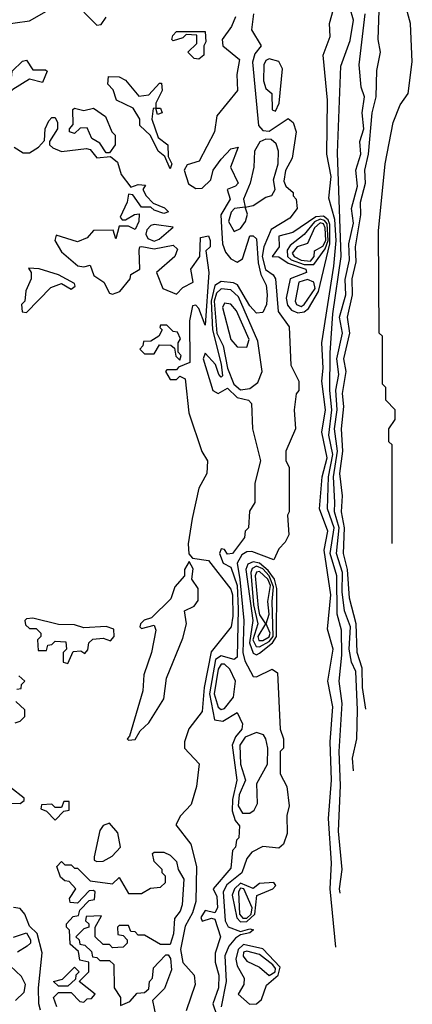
# Model space of a CAD drawing. Extents: x 2889633 to 3052318, y 540750 to 918690.
# Tile 52 of 256: x 3035764 to 3036993, y 554863 to 557947. Entities that reach past the tile are written whole.
import ezdxf

# ---------------------------------------------------------------- set-up
doc = ezdxf.new("R2010")
doc.units = 0

msp = doc.modelspace()

# ---------------------------------------------------------------- linework, layer by layer
at = {"layer": '0CON02XD'}
for points in [[(3036767.3, 555210.8), (3036765.8, 555225), (3036773.4, 555284.9), (3036762.5, 555405), (3036768.8, 555548.8), (3036764.3, 555655), (3036774.2, 555805), (3036764, 555875), (3036773, 555957), (3036771.2, 556035), (3036758.1, 556085), (3036756.5, 556205), (3036736.4, 556275), (3036748.8, 556355), (3036727.5, 556415), (3036730.8, 556515), (3036744.6, 556585), (3036732.1, 556645), (3036741.2, 556725), (3036735.5, 556785), (3036736.6, 556903.4), (3036744.4, 557025), (3036770.6, 557205), (3036759.5, 557529.5), (3036769.3, 557800.7), (3036798.3, 557881.7), (3036809.2, 557945), (3036785.9, 558025.9)], [(3036930, 556305.8), (3036930, 556615), (3036920, 556625), (3036920, 556665), (3036940, 556695), (3036940, 556725), (3036910, 556755), (3036910, 556795), (3036900, 556805), (3036900, 556955), (3036890, 556965), (3036887.5, 557285), (3036908.8, 557495), (3036933.3, 557625), (3036955, 557680), (3036980, 557715), (3036993.3, 557815), (3036987.5, 557935), (3036961.7, 558031.7)], [(3036753.5, 555041.7), (3036735.8, 555225), (3036740.8, 555305), (3036730.8, 555445), (3036740.8, 555565), (3036735.8, 555685), (3036744.2, 555795), (3036729.2, 555875), (3036745.7, 555975), (3036727.7, 556037.7), (3036737.8, 556145), (3036717.8, 556285), (3036728.6, 556345), (3036702.5, 556415), (3036711.4, 556515), (3036726.5, 556575), (3036710, 556655), (3036721.4, 556725), (3036710, 556815), (3036714, 556855), (3036710, 556935), (3036747.7, 557175), (3036754.7, 557255.3), (3036751.2, 557321.2), (3036732.3, 557387.7), (3036738.9, 557455), (3036725.8, 557525), (3036727.5, 557695), (3036713.8, 557835), (3036736.1, 557893.9), (3036734, 557935), (3036752.1, 557997.9)], [(3035315, 557958.1), (3035404.2, 557944.2), (3035455, 557949.2), (3035705, 557930), (3035795, 557942.5), (3035855, 557977.1)], [(3035965, 557970), (3036005, 557929.2), (3036018.7, 557931.3), (3036035, 557954)], [(3036496, 557965), (3036490, 557915), (3036520, 557865), (3036500.2, 557839.8), (3036493.2, 557813.2), (3036511.2, 557615), (3036525, 557599.2), (3036545, 557597.1), (3036605, 557637.5), (3036620, 557625), (3036630, 557595), (3036617, 557513), (3036596.1, 557473.9), (3036591.2, 557441.2), (3036597.5, 557425), (3036620, 557405), (3036620, 557395), (3036630, 557385), (3036632.5, 557355), (3036610, 557325), (3036550.9, 557289.1), (3036528.5, 557235), (3036523.4, 557205), (3036534.1, 557164.1), (3036558, 557148), (3036565.4, 557135.4), (3036572.9, 557032.9), (3036607.5, 556985), (3036612.5, 556865), (3036637.5, 556815), (3036637.5, 556785), (3036630, 556775), (3036623.3, 556725), (3036627.5, 556665), (3036597.5, 556595), (3036597.5, 556565), (3036607.5, 556545), (3036607.5, 556405), (3036602.5, 556395), (3036607, 556333), (3036595, 556310), (3036575, 556290), (3036560, 556255), (3036490.7, 556280.7), (3036475, 556280.5), (3036459.1, 556270.9), (3036445.4, 556245), (3036453.1, 556193.1), (3036465.4, 556065), (3036462.7, 555965), (3036469.1, 555939.1), (3036495, 555890), (3036505, 555888.8), (3036555, 555912.5), (3036571.7, 555901.7), (3036580, 555725), (3036590, 555695), (3036590, 555665), (3036580, 555655), (3036580, 555585), (3036600, 555545), (3036607.5, 555485), (3036600, 555455), (3036601.7, 555398.3), (3036590, 555365), (3036575, 555352.5), (3036525, 555357.1), (3036490.4, 555339.6), (3036475, 555320), (3036460, 555275), (3036412.7, 555237.3), (3036401.1, 555215), (3036407.8, 555125), (3036416.3, 555106.3), (3036455, 555091.2), (3036485, 555100), (3036496.4, 555096.4), (3036485, 555086.7), (3036455, 555080.8), (3036439.2, 555070.8), (3036418.5, 555045), (3036406.4, 555015), (3036410.4, 554935), (3036394.5, 554855)], [(3036809.2, 555594), (3036806.4, 555633.6), (3036820, 555695), (3036821.2, 555785), (3036816.7, 555905), (3036802.5, 555935), (3036795.6, 555975), (3036799.5, 556045), (3036781.1, 556095), (3036773.8, 556155), (3036774.5, 556215), (3036755.6, 556275), (3036764.6, 556355), (3036749.5, 556405), (3036751.1, 556435), (3036746.4, 556515), (3036759.2, 556595), (3036750, 556665), (3036758.2, 556725), (3036753.7, 556786.3), (3036763.1, 556835), (3036756.7, 556885), (3036774.3, 556965), (3036765.6, 557015), (3036785.6, 557085), (3036783.2, 557133.2), (3036796.7, 557195), (3036794.4, 557245), (3036809.7, 557309.6), (3036802.5, 557355), (3036822, 557425), (3036816, 557475), (3036832, 557525), (3036828.8, 557565), (3036841.2, 557605), (3036836.2, 557655), (3036843.3, 557705), (3036833.3, 557735), (3036826.7, 557805), (3036846.2, 557965)], [(3036847.8, 555787), (3036837.8, 555855), (3036836.2, 555916.2), (3036821.1, 555965), (3036817.5, 556055), (3036796.9, 556135), (3036790.9, 556225), (3036777.8, 556275), (3036780.9, 556355), (3036771.1, 556405), (3036774.4, 556455), (3036766.7, 556525), (3036775.5, 556595.5), (3036771.9, 556665), (3036778.9, 556735), (3036774.5, 556775.5), (3036786.7, 556845), (3036779.4, 556885), (3036797.8, 556965), (3036790.6, 557015), (3036806.5, 557085), (3036804.5, 557135), (3036817.9, 557187.9), (3036815.6, 557235), (3036832.2, 557335), (3036831.1, 557375), (3036846.5, 557435), (3036844.4, 557475), (3036856.4, 557525), (3036867.8, 557655), (3036880.6, 557705), (3036882.7, 557787.3), (3036894, 557845), (3036886, 557885), (3036889.2, 557975)], [(3036440, 557955), (3036427.5, 557925), (3036397.5, 557885), (3036400, 557865), (3036451.7, 557821.7), (3036443.8, 557775), (3036445.8, 557725), (3036381.2, 557645), (3036373.8, 557595), (3036326, 557504), (3036288, 557492), (3036278.6, 557475), (3036292.4, 557432.4), (3036315, 557417.5), (3036335, 557418.6), (3036362, 557445), (3036370, 557475), (3036395, 557510), (3036425, 557542.5), (3036447.5, 557547.5), (3036423.8, 557485), (3036447.5, 557435), (3036440, 557425), (3036413.3, 557415), (3036423.3, 557385), (3036394, 557335), (3036395.6, 557295.6), (3036399.1, 557245), (3036408.8, 557218.8), (3036425, 557198.1), (3036445, 557187.5), (3036462.1, 557197.9), (3036485, 557270), (3036495, 557270), (3036505, 557260), (3036510.5, 557185), (3036518.9, 557148.9), (3036536, 557115), (3036538.8, 557085), (3036536.7, 557055), (3036525, 557030), (3036505, 557027.5), (3036485, 557050), (3036445.8, 557115.8), (3036432.9, 557122.9), (3036395, 557126.7), (3036375.4, 557114.6), (3036363.1, 557065), (3036367.6, 556975), (3036395, 556867.5), (3036398.8, 556831.2), (3036395, 556827.5), (3036387.5, 556835), (3036377, 556867), (3036345, 556902.5), (3036338.8, 556885), (3036368.8, 556785), (3036385, 556776.2), (3036415, 556792.5), (3036445, 556763.3), (3036480, 556755), (3036490, 556745), (3036492.5, 556665), (3036517.5, 556565), (3036500, 556495), (3036500, 556435), (3036483, 556407), (3036480, 556355), (3036470, 556345), (3036467.5, 556325), (3036430, 556275), (3036415, 556272.5), (3036405, 556287.5), (3036395, 556290), (3036390, 556275), (3036401.2, 556245), (3036425, 556232.5), (3036444.5, 556175), (3036448.5, 556101.5), (3036445, 555950), (3036435, 555943.3), (3036395, 555954.4), (3036376.9, 555943.1), (3036358.2, 555835), (3036374.4, 555754.5), (3036400.5, 555749.5), (3036445, 555777.5), (3036461.7, 555741.7), (3036460, 555725), (3036439.2, 555700.8), (3036428.8, 555675), (3036443.8, 555565), (3036430, 555505), (3036429.5, 555469.5), (3036438.8, 555438.8), (3036451.7, 555421.7), (3036450, 555385), (3036443, 555377), (3036440, 555355), (3036430, 555345), (3036425, 555290), (3036370, 555225), (3036381.2, 555201.2), (3036383.3, 555165), (3036375, 555150), (3036345, 555157.5), (3036331.2, 555135), (3036335, 555123.3), (3036365, 555132.5), (3036375, 555130), (3036392.5, 555075), (3036376.4, 555023.6), (3036376.2, 554995), (3036387.1, 554955), (3036386.9, 554915), (3036369.2, 554865), (3036392.5, 554795)], [(3036325, 557822.5), (3036310, 557825), (3036290, 557845), (3036318.3, 557871.7), (3036318.3, 557898.3), (3036285, 557900), (3036275, 557890), (3036245, 557880), (3036240, 557885), (3036243, 557897), (3036255, 557910), (3036345, 557910), (3036347, 557877), (3036340, 557865), (3036340, 557835), (3036325, 557822.5)], [(3035715, 557702.5), (3035708.3, 557708.3), (3035708.3, 557721.7), (3035736.7, 557753.3), (3035740, 557785), (3035773, 557817), (3035785, 557820), (3035805, 557790), (3035845, 557790), (3035850, 557785), (3035835, 557750), (3035795, 557760), (3035742.5, 557727.5), (3035715, 557702.5)], [(3036565, 557660), (3036576.4, 557685), (3036586.9, 557793.1), (3036575, 557815.5), (3036545.6, 557824.4), (3036535, 557819.2), (3036528.9, 557805), (3036527.1, 557755), (3036535, 557731.2), (3036553.3, 557715), (3036554.5, 557664.5), (3036565, 557660)], [(3036235, 557480), (3036218.3, 557518.3), (3036197.5, 557535), (3036173.8, 557583.8), (3036140, 557615), (3036140, 557635), (3036119.3, 557669.3), (3036067.5, 557695), (3036057, 557727), (3036040, 557745), (3036041.7, 557768.3), (3036075, 557767.5), (3036095, 557757.5), (3036137, 557707), (3036168.3, 557711.7), (3036201.7, 557748.3), (3036208.3, 557748.3), (3036210, 557725), (3036190, 557685), (3036190, 557670), (3036205, 557670), (3036210, 557655), (3036195, 557650), (3036190, 557670), (3036181.7, 557668.3), (3036177.5, 557635), (3036197.5, 557577.5), (3036227.5, 557555), (3036228.3, 557518.3), (3036240, 557495), (3036235, 557480)], [(3036045, 557530), (3036035, 557530), (3036015, 557560), (3035990, 557575), (3035975, 557607.5), (3035953, 557607), (3035935, 557590), (3035920, 557595), (3035920, 557605), (3035931.7, 557618.3), (3035930, 557665), (3035935, 557670), (3035965, 557662.5), (3035995, 557670), (3036033, 557643), (3036052.5, 557595), (3036062.5, 557585), (3036062.5, 557555), (3036045, 557530)], [(3035747, 557547), (3035775, 557530), (3035795, 557530), (3035823, 557547), (3035841.7, 557568.3), (3035843.3, 557605), (3035855, 557630), (3035865, 557640), (3035875, 557640), (3035882.5, 557625), (3035882.5, 557605), (3035857.5, 557565), (3035857.5, 557555), (3035867.5, 557545), (3035895, 557533.8), (3035973, 557543), (3035985, 557540), (3036005, 557513.8), (3036048.3, 557518.3), (3036070, 557500), (3036081.7, 557461.7), (3036111.7, 557421.7), (3036135, 557430), (3036158.3, 557428.3), (3036150, 557415), (3036160, 557395), (3036181.7, 557371.7), (3036217, 557357), (3036230, 557345), (3036215, 557340), (3036185, 557350), (3036175, 557360), (3036145, 557360), (3036118.3, 557398.3), (3036105, 557400), (3036100, 557375), (3036078.3, 557328.3), (3036085, 557320), (3036095, 557320), (3036123, 557337), (3036138.3, 557338.3), (3036136.7, 557315), (3036125, 557290), (3036105, 557300), (3036075, 557300), (3036065, 557260), (3036057, 557287), (3035995, 557286), (3035975, 557263.3), (3035945, 557251.2), (3035878.3, 557271.7), (3035873.8, 557255), (3035895, 557220), (3035946.1, 557176.1), (3035965, 557172.5), (3035985, 557177.5), (3035995.9, 557145.9), (3036027.5, 557125), (3036045, 557090), (3036055, 557087.5), (3036077.5, 557095), (3036110, 557135), (3036111.7, 557148.3), (3036140, 557165), (3036137.5, 557225), (3036140, 557235), (3036146.7, 557236.7), (3036185, 557229.2), (3036245, 557240), (3036258.3, 557228.3), (3036250, 557205), (3036192.5, 557155), (3036212.5, 557105), (3036255, 557087.5), (3036275, 557107.5), (3036307.5, 557125), (3036300, 557165), (3036327.5, 557205), (3036330, 557265), (3036355, 557270), (3036360, 557255), (3036360, 557235), (3036347, 557223), (3036355.7, 557155), (3036345, 556990), (3036325, 557042.5), (3036315, 557052.5), (3036305, 557050), (3036296.1, 557003.9), (3036297, 556873), (3036261.7, 556858.3), (3036255, 556850), (3036225, 556850), (3036220, 556845), (3036235, 556820), (3036255, 556820), (3036265, 556830), (3036281.7, 556821.7), (3036293.3, 556715), (3036334.2, 556594.2), (3036352.5, 556565), (3036350, 556525), (3036325, 556480), (3036303.8, 556385), (3036291.2, 556305), (3036293.6, 556273.6), (3036305, 556260), (3036355, 556253.3), (3036425, 556163.3), (3036430, 556145), (3036431.7, 556078.3), (3036426, 556045), (3036363.4, 555966.6), (3036341.9, 555855), (3036335, 555780), (3036293.9, 555726.1), (3036280, 555685), (3036280, 555665), (3036326.4, 555616.4), (3036318, 555545), (3036300.7, 555489.3), (3036267, 555453), (3036252.5, 555425), (3036300, 555365), (3036317.1, 555295), (3036315.6, 555185), (3036305, 555150), (3036281.7, 555108.3), (3036267.3, 555035), (3036274.5, 554994.5), (3036310, 554955), (3036313.8, 554925), (3036285, 554842.5)], [(3036470, 557360), (3036495, 557364.2), (3036535, 557391.2), (3036553.6, 557396.4), (3036563.8, 557415), (3036558.8, 557445), (3036572.9, 557495), (3036574.2, 557535), (3036567.5, 557557.5), (3036551.7, 557571.7), (3036535, 557572.7), (3036515.8, 557564.2), (3036499.5, 557535), (3036497.3, 557485), (3036485.4, 557434.6), (3036464.4, 557385), (3036470, 557360)], [(3036435, 557283.3), (3036455, 557292.5), (3036471.1, 557315), (3036477.1, 557337.1), (3036470, 557360), (3036436.7, 557355), (3036426.4, 557343.6), (3036418.1, 557315), (3036435, 557283.3)], [(3036635, 557028.8), (3036655, 557031.2), (3036667.8, 557042.3), (3036699.3, 557095), (3036735.5, 557244.5), (3036735.5, 557305.5), (3036729.7, 557319.7), (3036715, 557331.2), (3036691.3, 557328.7), (3036619.4, 557280.6), (3036575, 557268.6), (3036576.7, 557235), (3036554.3, 557205), (3036575, 557204), (3036605, 557184.6), (3036660, 557165), (3036662.5, 557155), (3036610.8, 557135), (3036598.2, 557075), (3036602.7, 557052.7), (3036615, 557036.9), (3036635, 557028.8)], [(3036655, 557179.5), (3036685, 557180.4), (3036720.5, 557229.5), (3036729.7, 557255), (3036726.9, 557306.9), (3036717.9, 557317.9), (3036705, 557321.6), (3036686.8, 557313.2), (3036655, 557274), (3036610.7, 557239.3), (3036601.2, 557225), (3036602.7, 557205), (3036614.3, 557194.3), (3036655, 557179.5)], [(3036185, 557253.5), (3036200.8, 557259.2), (3036245, 557296.7), (3036185, 557305.7), (3036175, 557302), (3036161.7, 557288.3), (3036159.4, 557275), (3036165, 557261.4), (3036185, 557253.5)], [(3036675, 557190.8), (3036685.5, 557205), (3036687.3, 557222.7), (3036713.1, 557236.9), (3036722.3, 557255), (3036720.5, 557295), (3036715, 557306.8), (3036705, 557310), (3036686.8, 557295), (3036665, 557246.2), (3036632.9, 557235), (3036616.9, 557215), (3036623.1, 557205), (3036645, 557193.7), (3036675, 557190.8)], [(3035785, 557030), (3035861.7, 557108.3), (3035895, 557120), (3035925, 557102.5), (3035937.5, 557112.5), (3035935, 557120), (3035885, 557147.5), (3035825, 557166.7), (3035791.7, 557168.3), (3035800, 557155), (3035800, 557135), (3035783, 557097), (3035780, 557065), (3035770, 557055), (3035771.7, 557031.7), (3035785, 557030)], [(3036645, 557048), (3036655, 557054.2), (3036688.9, 557105), (3036684.6, 557124.6), (3036665, 557133.3), (3036638, 557125), (3036626.7, 557065), (3036631.2, 557055), (3036645, 557048)], [(3036455, 556787.5), (3036485, 556791.8), (3036509.3, 556810.7), (3036523.6, 556845), (3036510, 556940), (3036448.8, 557078.8), (3036425, 557100.5), (3036395, 557103.5), (3036380.1, 557089.9), (3036372.5, 557065), (3036381.6, 556965), (3036401.4, 556925), (3036414.6, 556855), (3036434.7, 556804.7), (3036455, 556787.5)], [(3036475, 556920.8), (3036482.7, 556945), (3036443.1, 557035), (3036425, 557055.7), (3036405, 557058.8), (3036399.2, 557045), (3036425.4, 556945), (3036445, 556922.5), (3036475, 556920.8)], [(3036265, 556880), (3036270, 556895), (3036260, 556905), (3036260, 556935), (3036267, 556947), (3036258.3, 556968.3), (3036245, 556970), (3036225, 556990), (3036205, 556990), (3036203, 556983), (3036210, 556975), (3036200, 556955), (3036175, 556940), (3036151.7, 556938.3), (3036150, 556925), (3036140, 556915), (3036155, 556900), (3036185, 556900), (3036201.7, 556928.3), (3036237, 556927), (3036248.3, 556918.3), (3036253, 556893), (3036265, 556880)], [(3036105, 555690), (3036125, 555692.5), (3036140.7, 555719.3), (3036168.8, 555745), (3036215, 555820), (3036223.3, 555885), (3036275, 556010), (3036286.2, 556055), (3036280, 556095), (3036310.5, 556109.5), (3036322.3, 556127.7), (3036322.5, 556165), (3036302.5, 556195), (3036306.7, 556226.7), (3036295, 556250), (3036280, 556225), (3036280, 556205), (3036249.4, 556170.6), (3036237.5, 556132.5), (3036176.7, 556073.3), (3036153.9, 556066.1), (3036142.5, 556055), (3036140, 556045), (3036145, 556040), (3036185, 556050), (3036190, 556035), (3036176.7, 555965), (3036152.5, 555895), (3036150, 555845), (3036107.5, 555702.5), (3036100, 555695), (3036105, 555690)], [(3036505, 555957.5), (3036515, 555962.5), (3036555.4, 555995), (3036568.2, 556015), (3036568.9, 556165), (3036561.9, 556195), (3036542, 556222), (3036515, 556244.7), (3036495, 556248.9), (3036478.6, 556241.4), (3036472.5, 556225), (3036493.9, 556065), (3036483.2, 555995), (3036495, 555962.5), (3036505, 555957.5)], [(3036515, 555982.9), (3036545, 555999.4), (3036557.8, 556015), (3036554.1, 556125), (3036559.1, 556170.9), (3036545.1, 556205.2), (3036525, 556227), (3036505, 556235.4), (3036491.9, 556228), (3036487.5, 556215), (3036496.2, 556113.8), (3036509.2, 556055), (3036494.2, 556005), (3036504, 555984), (3036515, 555982.9)], [(3036525, 556002.1), (3036545, 556013.8), (3036548, 556025), (3036536, 556055), (3036545.3, 556084.7), (3036540.4, 556125), (3036549.7, 556175), (3036541.3, 556195), (3036515, 556218.8), (3036505, 556216.7), (3036501.1, 556205), (3036510.4, 556105), (3036515, 556082.9), (3036533.8, 556055), (3036509.1, 556015), (3036512.7, 556002.7), (3036525, 556002.1)], [(3035915, 555930), (3035931.7, 555968.3), (3035955, 555970), (3035968.3, 555961.7), (3035977, 555973), (3035980, 555995), (3035993, 556007), (3036025, 556010), (3036048.3, 556001.7), (3036060, 556015), (3036058.3, 556038.3), (3036035, 556046.2), (3035965, 556042.5), (3035935, 556051.2), (3035885, 556052.5), (3035805, 556072.5), (3035785, 556070), (3035780, 556065), (3035781.7, 556051.7), (3035795, 556040), (3035815, 556040), (3035830, 556025), (3035830, 556015), (3035820, 556005), (3035821.7, 555971.7), (3035848.3, 555971.7), (3035851.7, 555988.3), (3035865, 555990), (3035875, 556000), (3035908.3, 555998.3), (3035910, 555975), (3035900, 555965), (3035900, 555935), (3035915, 555930)], [(3036395, 555786), (3036405, 555789.2), (3036433.3, 555825), (3036440, 555875), (3036422.4, 555912.4), (3036405, 555928.6), (3036395, 555928.6), (3036385, 555912.5), (3036373.1, 555835), (3036385, 555793.8), (3036395, 555786)], [(3035755, 555850), (3035768.3, 555851.7), (3035770, 555865), (3035780, 555875), (3035761.7, 555891.7)], [(3035750, 555745), (3035765, 555750), (3035780, 555765), (3035780, 555785), (3035751.7, 555811.7)], [(3036461.8, 555461.8), (3036485, 555461.9), (3036498.5, 555471.5), (3036508.2, 555491.8), (3036506.7, 555555), (3036540, 555615), (3036541.2, 555665), (3036534.3, 555694.3), (3036527.3, 555707.3), (3036505, 555714.5), (3036470.1, 555699.9), (3036452.9, 555675), (3036455.5, 555615), (3036471.4, 555565), (3036450.8, 555519.3), (3036448.2, 555485), (3036461.8, 555461.8)], [(3035733, 555493), (3035765, 555492.5), (3035778.3, 555501.7), (3035778.3, 555508.3), (3035735, 555542.5)], [(3035875, 555440), (3035901.7, 555468.3), (3035918.3, 555471.7), (3035918.3, 555498.3), (3035901.7, 555498.3), (3035895, 555480), (3035875, 555480), (3035865, 555490), (3035831.7, 555488.3), (3035830, 555475), (3035848.3, 555468.3), (3035875, 555440)], [(3036005, 555310), (3036025, 555311.2), (3036053, 555327), (3036080, 555355), (3036070.7, 555400.7), (3036045, 555430), (3036025, 555423.3), (3036015, 555407.5), (3035996.7, 555325), (3035997.5, 555315), (3036005, 555310)], [(3035880, 554855), (3035870, 554885), (3035885, 554900), (3035925, 554900), (3035951.7, 554871.7), (3035965, 554870), (3035975, 554880), (3035988.3, 554881.7), (3036000, 554895), (3035950, 554935), (3035980, 554965), (3035980, 554995), (3035951.7, 555001.7), (3035948.3, 555028.3), (3035921.7, 555051.7), (3035920, 555095), (3035910, 555105), (3035910, 555115), (3035931.7, 555138.3), (3035948.3, 555141.7), (3035951.7, 555158.3), (3035981.7, 555188.3), (3035998.3, 555191.7), (3036000, 555215), (3035995, 555220), (3035981.7, 555218.3), (3035945, 555180), (3035921.7, 555181.7), (3035920, 555195), (3035940, 555225), (3035918.3, 555248.3), (3035905, 555250), (3035891.7, 555261.7), (3035880, 555295), (3035895, 555310), (3035905, 555300), (3035925, 555300), (3035935, 555290), (3035945, 555290), (3035985, 555250), (3036055, 555240), (3036075, 555260), (3036105, 555210), (3036145, 555210), (3036173, 555227), (3036205, 555230), (3036220, 555245), (3036220, 555265), (3036210, 555275), (3036210, 555285), (3036185, 555310), (3036180, 555335), (3036185, 555340), (3036215, 555340), (3036235, 555330), (3036255, 555310), (3036260, 555285), (3036277.5, 555255), (3036272.5, 555175), (3036266.7, 555155), (3036248.3, 555131.7), (3036245.9, 555084.1), (3036235, 555050), (3036205, 555050), (3036155, 555080), (3036135, 555080), (3036125, 555090), (3036111.7, 555091.7), (3036105, 555110), (3036075, 555110), (3036070, 555105), (3036071.7, 555081.7), (3036088.3, 555078.3), (3036100, 555065), (3036100, 555055), (3036088.3, 555041.7), (3036055, 555040), (3036045, 555050), (3036025, 555050), (3036000, 555075), (3036000, 555105), (3036020, 555140), (3035971.7, 555138.3), (3035970, 555125), (3035980, 555115), (3035980, 555105), (3035965, 555100), (3035940, 555075), (3035950, 555065), (3035951.7, 555051.7), (3035968.3, 555048.3), (3035988.3, 555028.3), (3035991.7, 555011.7), (3036005, 555010), (3036015, 555000), (3036045, 555000), (3036058.3, 554988.3), (3036060, 554915), (3036080, 554885), (3036080, 554860), (3036108.3, 554871.7), (3036131.7, 554898.3), (3036155, 554900), (3036168.3, 554911.7), (3036170, 554935), (3036180, 554945), (3036183, 554977), (3036200, 554995), (3036221.7, 555018.3), (3036228.3, 555018.3), (3036236.4, 555006.4), (3036239.3, 554970.7), (3036217, 554913), (3036180, 554875), (3036190, 554825)], [(3036455, 555121.3), (3036475, 555122.7), (3036500.3, 555145), (3036506, 555204), (3036556.2, 555225), (3036565.7, 555235), (3036560, 555245), (3036515, 555241.9), (3036495, 555226), (3036455, 555242.7), (3036436.1, 555225), (3036429.6, 555205), (3036443.6, 555133.6), (3036455, 555121.3)], [(3036462.6, 555132.6), (3036475, 555132.7), (3036489.2, 555145), (3036491.8, 555165), (3036465.6, 555225), (3036455, 555226.5), (3036449.4, 555215), (3036452.5, 555145), (3036462.6, 555132.6)], [(3035829.2, 554845), (3035824, 554865), (3035822.5, 554915), (3035834.2, 555024.2), (3035818.8, 555085), (3035795, 555107.5), (3035780, 555145), (3035765, 555163.3), (3035745, 555166.7)], [(3035745, 555073.3), (3035785, 555087.5), (3035797.5, 555065), (3035797.5, 555055), (3035787.5, 555045), (3035756.7, 555026.7)], [(3036483.3, 554863.3), (3036505, 554864.5), (3036521.3, 554878.7), (3036536.8, 554923.2), (3036573.1, 554955), (3036579.5, 554979.5), (3036525, 555036.7), (3036465, 555050.4), (3036447.9, 555035), (3036440.5, 555005), (3036445, 554983.3), (3036466.7, 554945), (3036466, 554925), (3036447.5, 554895), (3036483.3, 554863.3)], [(3036545, 554953.5), (3036563.5, 554965), (3036565.4, 554975), (3036557, 554987), (3036515, 555019.5), (3036475, 555029.2), (3036465, 555026), (3036463.5, 555013.5), (3036475, 554998.8), (3036515, 554980), (3036545, 554953.5)], [(3035751.2, 554875), (3035778.3, 554901.7), (3035782.5, 554925), (3035770, 554950), (3035734.2, 554984.2)], [(3035915, 554920), (3035885, 554920), (3035870, 554935), (3035898.3, 554941.7), (3035935, 554980), (3035950, 554965), (3035940, 554955), (3035938.3, 554941.7), (3035915, 554920)]]:
    msp.add_lwpolyline(points, dxfattribs=at)

doc.saveas('drawing.dxf')
